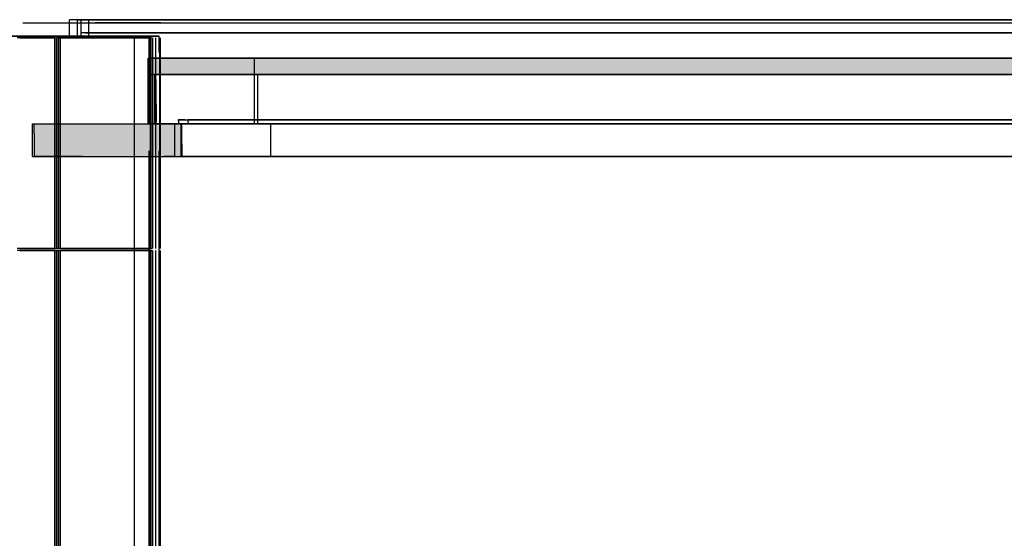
# Model space of a CAD drawing. Header units: millimetres. Extents: x -8253 to 34045, y -61360 to 6071.
# Tile 6 of 67: x 3240 to 6240, y -48480 to -46900. Entities that reach past the tile are written whole.
import ezdxf

# ---------------------------------------------------------------- set-up
doc = ezdxf.new("R2010")
doc.units = ezdxf.units.MM
for name, color, linetype in [('S-TAGLIO-CS', 9, 'Continuous'), ('S-TAGLIO-SOFF', 8, 'Continuous'), ('S-VISTA', 8, 'Continuous')]:
    doc.layers.add(name, color=color, linetype=linetype)

msp = doc.modelspace()

# ---------------------------------------------------------------- hatches: boundary and pattern name
at = {"layer": 'S-TAGLIO-CS'}
for points in [[(10804, -47068), (10788, -47068), (10784, -47068), (7754, -47068), (3654, -47068), (3642, -47068), (3634, -47068), (3634, -47038), (3634, -47016), (7754, -47016), (10804, -47016), (10804, -47056), (10804, -47068)], [(3642, -47068), (3654, -47068), (3654, -47154), (3654, -47216), (3646, -47216), (3634, -47216), (3634, -47130), (3634, -47068), (3642, -47068)], [(3432, -47316), (3284, -47316), (3284, -47246), (3284, -47216), (3432, -47216), (3536, -47216), (3634, -47216), (3646, -47216), (3654, -47216), (3724, -47216), (3734, -47216), (3734, -47280), (3734, -47316), (3536, -47316), (3432, -47316)]]:
    msp.add_hatch(color=9, dxfattribs=at).paths.add_polyline_path(points)

# ---------------------------------------------------------------- linework, layer by layer
for p, q in [((7754.2, -47017), (3633.7, -47017)), ((3633.7, -47038.3), (3633.7, -47017)), ((3633.7, -47038.3), (3633.7, -47067)), ((7754.2, -47067), (3633.7, -47067)), ((3633.7, -47067), (3642.2, -47067)), ((3633.7, -47130.8), (3633.7, -47067)), ((3642.2, -47067), (3653.8, -47067)), ((3653.8, -47154.7), (3653.8, -47067)), ((3655.8, -47158.1), (3655.8, -47082)), ((3633.7, -47130.8), (3633.7, -47217)), ((3653.8, -47154.7), (3653.8, -47217)), ((3655.8, -47158.1), (3655.8, -47212)), ((3743.1, -47205), (3723.9, -47205)), ((3723.9, -47209.5), (3723.9, -47205)), ((3723.9, -47209.5), (3723.9, -47217)), ((3743.1, -47205), (3753.9, -47205)), ((3753.9, -47212.7), (3753.9, -47205)), ((3753.9, -47212.7), (3753.9, -47217)), ((3283.9, -47217), (3431.6, -47217)), ((3283.9, -47246.8), (3283.9, -47217)), ((3431.6, -47217), (3536.3, -47217)), ((3536.3, -47217), (3733.9, -47217)), ((3645.4, -47217), (3633.7, -47217)), ((3653.8, -47217), (3645.4, -47217)), ((3743.1, -47217), (3723.9, -47217)), ((3733.9, -47279.7), (3733.9, -47217)), ((3753.9, -47217), (3743.1, -47217)), ((3283.9, -47246.8), (3283.9, -47317)), ((3733.9, -47279.7), (3733.9, -47317)), ((3431.6, -47317), (3283.9, -47317)), ((3431.6, -47317), (3536.3, -47317)), ((3536.3, -47317), (3733.9, -47317))]:
    msp.add_line(p, q, dxfattribs=at)
at = {"layer": 'S-TAGLIO-SOFF'}
msp.add_line((3250, -46910), (6412.7, -46910), dxfattribs=at)
at = {"layer": 'S-VISTA'}
for p, q in [((3250, -46910), (3600, -46910)), ((3427, -46900), (3392, -46900)), ((3392, -46950), (3392, -46900)), ((3416, -46900), (3451, -46900)), ((3416, -46950), (3416, -46900)), ((3427, -46950), (3427, -46900)), ((7070, -46900), (3427, -46900)), ((3427, -46940), (3427, -46900)), ((3451, -46950), (3451, -46900)), ((3451, -46900), (7094, -46900)), ((3451, -46940), (3451, -46900)), ((3670, -46910), (3470, -46910)), ((3470, -46910), (3500, -46910)), ((3500, -46910), (7080, -46910)), ((3600, -46910), (3670, -46910)), ((7070, -46940), (3427, -46940)), ((7080, -46940), (3436, -46940)), ((3441, -46940), (7084, -46940)), ((3451, -46940), (7094, -46940)), ((3269, -46950), (2691, -46950)), ((3057, -46950), (3635, -46950)), ((3067, -46950), (3596, -46950)), ((3310, -46950), (3118, -46950)), ((3190, -46950), (3290, -46950)), ((3347, -46955), (3232.6, -46955)), ((3590, -46950), (3235, -46950)), ((3240.4, -46955), (3352, -46955)), ((3635, -46950), (3269, -46950)), ((3290, -46950), (3365, -46950)), ((3365, -46950), (3310, -46950)), ((3347, -47597), (3347, -46955)), ((3352, -47597), (3352, -46955)), ((3639, -46955), (3353, -46955)), ((3353, -47597), (3353, -46955)), ((3354, -47597), (3354, -46955)), ((3359, -47597), (3359, -46955)), ((3365, -46955), (3644, -46955)), ((3365, -47597), (3365, -46955)), ((3596, -46950), (3425, -46950)), ((3450, -46950), (3575, -46950)), ((3575, -46950), (3610, -46950)), ((3665, -46950), (3590, -46950)), ((3590, -50000), (3590, -46950)), ((3635, -46950), (3665, -46950)), ((3635, -47200), (3635, -46950)), ((3639, -47597), (3639, -46955)), ((3644, -47597), (3644, -46955)), ((3646, -47597), (3646, -46955)), ((3655, -47597), (3655, -46955)), ((3665, -47000), (3665, -46950)), ((3667, -47597), (3667, -46955)), ((3669, -47597), (3669, -46955)), ((3632, -47017), (3956, -47017)), ((3632, -47067), (3632, -47017)), ((3632, -47067), (3632, -47017)), ((3956, -47017), (6717, -47017)), ((3956, -47067), (3956, -47017)), ((3632, -47067), (3956, -47067)), ((3632, -47067), (3956, -47067)), ((3632, -47217), (3632, -47067)), ((3632, -47217), (3632, -47067)), ((3966, -47067), (3652, -47067)), ((3652, -47217), (3652, -47067)), ((3652, -47217), (3652, -47067)), ((3956, -47067), (6717, -47067)), ((3956, -47067), (6717, -47067)), ((3956, -47217), (3956, -47067)), ((6696, -47067), (3966, -47067)), ((3966, -47217), (3966, -47067)), ((3722, -47205), (4000, -47205)), ((4014, -47205), (3752, -47205)), ((4000, -47205), (6626, -47205)), ((6596, -47205), (4014, -47205)), ((3279, -47217), (3713, -47217)), ((3279, -47317), (3279, -47217)), ((3632, -47217), (3956, -47217)), ((3966, -47217), (3652, -47217)), ((3713, -47317), (3713, -47217)), ((3722, -47217), (4000, -47217)), ((4005, -47217), (3732, -47217)), ((3732, -47317), (3732, -47217)), ((3732, -47317), (3732, -47217)), ((4014, -47217), (3752, -47217)), ((3956, -47217), (6666.8, -47217)), ((6696, -47217), (3966, -47217)), ((4000, -47217), (6626, -47217)), ((6616, -47217), (4005, -47217)), ((4005, -47317), (4005, -47217)), ((6596, -47217), (4014, -47217)), ((3635, -50000), (3635, -47300)), ((3665, -50000), (3665, -47300)), ((3279, -47317), (3713, -47317)), ((3713, -47317), (3679, -47317)), ((3684, -47317), (7001.2, -47317)), ((4005, -47317), (3732, -47317)), ((6616, -47317), (4005, -47317)), ((3347, -47597), (3232.6, -47597)), ((3347, -47603), (3232.6, -47603)), ((3240.4, -47597), (3352, -47597)), ((3240.4, -47603), (3352, -47603)), ((3347, -49990), (3347, -47603)), ((3352, -49990), (3352, -47603)), ((3639, -47597), (3353, -47597)), ((3639, -47603), (3353, -47603)), ((3353, -49990), (3353, -47603)), ((3354, -49990), (3354, -47603)), ((3359, -49990), (3359, -47603)), ((3365, -47597), (3644, -47597)), ((3365, -47603), (3644, -47603)), ((3365, -49990), (3365, -47603)), ((3639, -49990), (3639, -47603)), ((3644, -49990), (3644, -47603)), ((3646, -49990), (3646, -47603)), ((3655, -49990), (3655, -47603)), ((3667, -49990), (3667, -47603)), ((3669, -49990), (3669, -47603))]:
    msp.add_line(p, q, dxfattribs=at)

doc.saveas('drawing.dxf')
